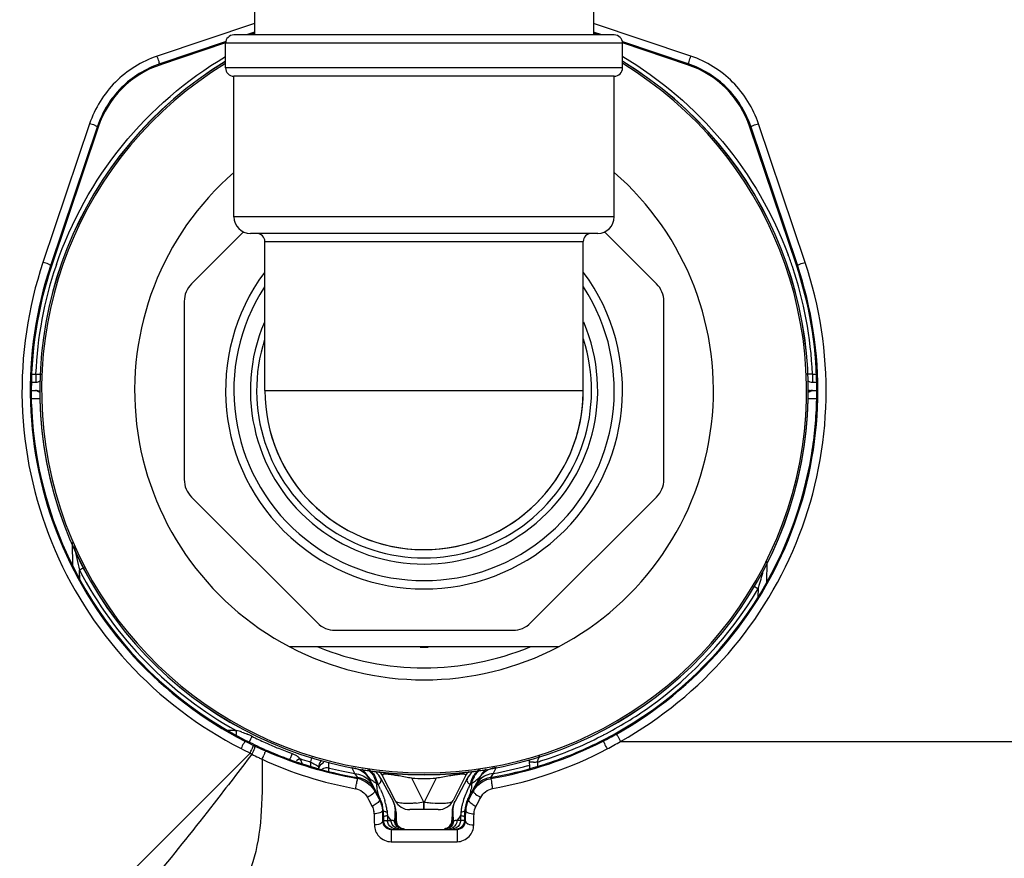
# Model space of a CAD drawing. Header units: millimetres. Extents: x 0 to 4000, y 0 to 3000.
# Tile 96 of 119: x 2683 to 2802, y 1564 to 1666. Entities that reach past the tile are written whole.
import ezdxf

# ---------------------------------------------------------------- set-up
doc = ezdxf.new("R2010")
doc.units = ezdxf.units.MM
doc.header["$LTSCALE"] = 219.99956
doc.layers.get('0').update_dxf_attribs({"linetype": 'CONTINUOUS'})
doc.layers.add('ASSI', color=7, linetype='CONTINUOUS')

msp = doc.modelspace()

# ---------------------------------------------------------------- linework, layer by layer
at = {"color": 7, "linetype": 'CONTINUOUS'}
for p, q in [((2710.99, 1686.78), (2710.99, 1663.78)), ((2751.99, 1686.78), (2751.99, 1663.78)), ((2754.49, 1663.78), (2708.49, 1663.78)), ((2710.99, 1664), (2710.34, 1663.78)), ((2752.64, 1663.78), (2751.99, 1664)), ((2707.48, 1662.82), (2699.64, 1660.18)), ((2763.35, 1660.18), (2755.5, 1662.82)), ((2754.49, 1658.78), (2708.49, 1658.78)), ((2692.09, 1652.63), (2686.47, 1635.93)), ((2776.51, 1635.93), (2770.89, 1652.63)), ((2709.67, 1639.97), (2703.37, 1633.67)), ((2752.49, 1639.78), (2710.49, 1639.78)), ((2759.61, 1633.67), (2753.31, 1639.97)), ((2702.49, 1631.55), (2702.49, 1610.01)), ((2760.49, 1610.01), (2760.49, 1631.55)), ((2684.07, 1621.78), (2684.53, 1621.78)), ((2778.45, 1621.78), (2778.99, 1621.78)), ((2684.04, 1620.78), (2684.5, 1620.78)), ((2778.09, 1620.59), (2778.21, 1620.68)), ((2778.45, 1620.78), (2778.2, 1620.74)), ((2778.3, 1620.75), (2778.21, 1620.72)), ((2778.21, 1620.68), (2778.3, 1620.73)), ((2778.4, 1620.78), (2778.3, 1620.75)), ((2778.3, 1620.73), (2778.35, 1620.75)), ((2778.35, 1620.78), (2778.44, 1620.78)), ((2778.48, 1620.78), (2778.4, 1620.78)), ((2778.47, 1620.78), (2778.45, 1620.78)), ((2778.48, 1620.78), (2778.99, 1620.78)), ((2778.97, 1619.8), (2778.99, 1620.53)), ((2684.02, 1619.12), (2684.01, 1619.8)), ((2703.37, 1607.89), (2718.6, 1592.66)), ((2744.38, 1592.66), (2759.61, 1607.89)), ((2720.72, 1591.78), (2742.26, 1591.78)), ((2747.74, 1589.78), (2715.24, 1589.78)), ((2716.48, 1576.26), (2716.07, 1575.99)), ((2718.74, 1575.29), (2718.74, 1575.02)), ((2744.22, 1576.14), (2744.24, 1575.02)), ((2726.19, 1571.34), (2724.68, 1574.13)), ((2727.99, 1571.18), (2726.47, 1574.17)), ((2736.51, 1574.17), (2735, 1571.18)), ((2736.79, 1571.34), (2738.3, 1574.13)), ((2726.26, 1573.85), (2727.74, 1571.11)), ((2736.72, 1573.85), (2735.24, 1571.11)), ((2726.55, 1569.96), (2726.57, 1568.76)), ((2728.1, 1569.73), (2728.12, 1568.76)), ((2733.21, 1570.08), (2729.77, 1570.08)), ((2734.88, 1569.73), (2734.86, 1568.76)), ((2736.41, 1568.76), (2736.43, 1569.96))]:
    msp.add_line(p, q, dxfattribs=at)
at = {"color": 9, "linetype": 'CONTINUOUS'}
for p, q in [((2710.99, 1665.17), (2699.22, 1661.21)), ((2763.76, 1661.21), (2751.99, 1665.17)), ((2710.99, 1664.13), (2710.01, 1663.8)), ((2752.97, 1663.8), (2751.99, 1664.13)), ((2707.44, 1662.93), (2699.54, 1660.28)), ((2755.49, 1662.78), (2707.49, 1662.78)), ((2763.44, 1660.28), (2755.54, 1662.93)), ((2755.49, 1659.78), (2707.49, 1659.78)), ((2691.05, 1653.03), (2685.41, 1636.27)), ((2691.99, 1652.73), (2686.35, 1635.97)), ((2776.63, 1635.97), (2770.99, 1652.73)), ((2777.57, 1636.27), (2771.93, 1653.03)), ((2754.49, 1641.78), (2708.49, 1641.78)), ((2712.24, 1638.78), (2750.74, 1638.78)), ((2684.11, 1622.76), (2684.53, 1622.76)), ((2684.53, 1622.76), (2684.53, 1621.78)), ((2778.45, 1622.76), (2778.9, 1622.76)), ((2778.45, 1622.76), (2778.45, 1621.78)), ((2684, 1619.8), (2684.01, 1619.8)), ((2684.01, 1619.8), (2684.7, 1619.8)), ((2684.7, 1619.8), (2685.11, 1619.8)), ((2777.88, 1619.8), (2778.97, 1619.8)), ((2689.02, 1599.54), (2688.98, 1602.41)), ((2689.84, 1598.18), (2689.83, 1599.04)), ((2689.85, 1597.97), (2689.83, 1599.04)), ((2772.93, 1600.11), (2772.89, 1597.53)), ((2772.93, 1600.11), (2772.89, 1597.53)), ((2689.85, 1597.97), (2689.84, 1598.18)), ((2771.82, 1596.68), (2771.88, 1596.77)), ((2771.83, 1596.67), (2771.88, 1596.77)), ((2771.88, 1596.77), (2771.87, 1595.87)), ((2707.82, 1579.69), (2708.1, 1579.69)), ((2708.1, 1579.69), (2708.1, 1579.6)), ((2709.82, 1578.37), (2709.87, 1578.48)), ((2710.88, 1577.85), (2711.04, 1577.77)), ((2753.16, 1578.37), (2753.11, 1578.48)), ((2755.25, 1578.34), (2832.18, 1578.34)), ((2710.45, 1576.93), (2674.27, 1540.75)), ((2710.45, 1576.93), (2710.67, 1576.79)), ((2712.11, 1577.28), (2712.31, 1577.19)), ((2717.75, 1575.85), (2717.75, 1575.34)), ((2719.96, 1575.14), (2719.97, 1575.81)), ((2744.02, 1575.4), (2744.23, 1575.46)), ((2744.02, 1575.4), (2744.23, 1575.46)), ((2745.23, 1575.85), (2745.31, 1575.89)), ((2745.23, 1575.85), (2745.32, 1575.88)), ((2745.24, 1575.33), (2745.23, 1575.85)), ((2719.96, 1575.14), (2720.06, 1575.11)), ((2719.96, 1575.14), (2720.06, 1575.11)), ((2719.96, 1574.71), (2719.96, 1575.14)), ((2719.96, 1574.7), (2719.96, 1575.14)), ((2722.88, 1574.94), (2722.76, 1575.19)), ((2723.13, 1574.45), (2722.88, 1574.94)), ((2723.47, 1573.96), (2723.13, 1574.45)), ((2739.85, 1574.45), (2739.52, 1573.96)), ((2740.22, 1575.19), (2739.85, 1574.45)), ((2723.39, 1573.85), (2723.47, 1573.96)), ((2723.47, 1573.96), (2723.45, 1573.99)), ((2731.47, 1571), (2730.01, 1573.88)), ((2732.97, 1573.88), (2731.52, 1571)), ((2739.09, 1573.72), (2739.59, 1573.85)), ((2739.51, 1573.96), (2739.55, 1573.91)), ((2739.53, 1573.99), (2739.52, 1573.96)), ((2739.55, 1573.91), (2739.59, 1573.85)), ((2725.52, 1572.33), (2725.6, 1572.44)), ((2736.89, 1571.29), (2737.27, 1571.98)), ((2737.27, 1571.98), (2737.46, 1572.33)), ((2737.39, 1572.44), (2737.46, 1572.33)), ((2726.19, 1571.34), (2726.09, 1571.29)), ((2726.09, 1571.29), (2726.13, 1571.21)), ((2731.52, 1571), (2731.47, 1571)), ((2731.47, 1570.19), (2731.47, 1571)), ((2731.52, 1570.08), (2731.52, 1571)), ((2736.79, 1571.34), (2736.89, 1571.29)), ((2736.85, 1571.21), (2736.89, 1571.29)), ((2726.55, 1569.96), (2726.45, 1569.96)), ((2727.06, 1569.51), (2727.08, 1569.37)), ((2727.08, 1569.37), (2727.08, 1568.78)), ((2727.19, 1569.21), (2727.08, 1569.37)), ((2731.47, 1570.08), (2731.47, 1570.19)), ((2735.91, 1569.36), (2735.68, 1569.06)), ((2735.91, 1569.36), (2735.9, 1568.78)), ((2735.92, 1569.51), (2735.91, 1569.36)), ((2736.43, 1569.96), (2736.53, 1569.96)), ((2726.48, 1568.67), (2726.57, 1568.76)), ((2726.91, 1568.78), (2727.08, 1568.78)), ((2727.08, 1568.78), (2727.51, 1568.78)), ((2727.51, 1568.78), (2727.19, 1569.21)), ((2735.68, 1569.06), (2735.47, 1568.78)), ((2735.9, 1568.78), (2735.47, 1568.78)), ((2736.05, 1568.78), (2735.9, 1568.78)), ((2736.5, 1568.67), (2736.41, 1568.76)), ((2727.5, 1567.7), (2735.48, 1567.7)), ((2727.5, 1567.7), (2727.5, 1566.2)), ((2735.48, 1567.7), (2735.48, 1566.2)), ((2727.5, 1566.2), (2735.48, 1566.2))]:
    msp.add_line(p, q, dxfattribs=at)
at = {"color": 7, "linetype": 'CONTINUOUS'}
msp.add_lwpolyline([(2778.2, 1620.74), (2777.97, 1620.64), (2777.95, 1620.63)], dxfattribs=at)
for centre, radius, start, end in [((2708.49, 1662.78), 1, 90, 180), ((2754.49, 1662.78), 1, 0, 90), ((2731.49, 1620.78), 46.47, 121.1523, 58.8477), ((2731.49, 1620.78), 46.46, 121.1294, 58.8706), ((2708.49, 1659.78), 1, 180, 270), ((2754.49, 1659.78), 1, 270, 360), ((2731.49, 1620.78), 35, 131.0972, 242.3396), ((2731.49, 1620.78), 35, 297.6604, 48.9028), ((2710.49, 1641.78), 2, 180, 270), ((2752.49, 1641.78), 2, 270, 360), ((2711.24, 1638.78), 1, 0, 90), ((2751.74, 1638.78), 1, 90, 180), ((2731.49, 1620.78), 24, 143.5173, 36.4812), ((2705.49, 1631.55), 3, 135, 180), ((2757.49, 1631.55), 3, 0, 45), ((2731.49, 1620.78), 23, 146.979, 33.0211), ((2684.53, 1622.78), 1, 270, 306.9853), ((2778.45, 1622.78), 1, 233.0146, 270), ((2684.5, 1619.78), 1, 57.209, 89.999), ((2731.49, 1620.78), 19.25, 180.002, 359.2506), ((2778.47, 1619.77), 1.01, 99.9047, 105.2115), ((2749.09, 1621.05), 29.9, 358.9937, 0.8638), ((2732.1, 1620.66), 46.88, 350.7644, 358.8612), ((2705.49, 1610.01), 3, 180, 225), ((2757.49, 1610.01), 3, 315, 360), ((2720.72, 1594.78), 3, 225, 270), ((2742.26, 1594.78), 3, 270, 315), ((2731.49, 1620.78), 31.05, 269.1157, 270.8843), ((2731.63, 1621.04), 47.79, 242.9242, 245.9668), ((2732.21, 1622.39), 49.38, 244.6219, 245.9861), ((2731.37, 1620.47), 47.17, 245.9737, 246.6139), ((2731.44, 1620.69), 47.4, 246.6355, 254.4537), ((2719.74, 1575.27), 1, 137.3737, 179), ((2731.49, 1620.78), 47.5, 254.429, 260.2749), ((2722.04, 1572.7), 3, 28.4821, 49.6756), ((2723.62, 1572.42), 3, 28.4822, 45.9069), ((2724.68, 1573.27), 2, 26.8832, 45.2045), ((2738.3, 1573.27), 2, 134.7949, 153.1168), ((2739.36, 1572.42), 3, 134.0931, 151.5178), ((2740.94, 1572.7), 3, 130.3243, 151.518), ((2731.49, 1620.78), 47.5, 279.7252, 285.8232), ((2722.96, 1571.01), 3, 28.4859, 80.257), ((2740.02, 1571.01), 3, 99.7426, 151.5141), ((2723.55, 1569.91), 3, 1, 28.4822), ((2725.1, 1569.68), 3, 1, 28.4822), ((2729.77, 1572.08), 2, 206.8832, 270), ((2733.21, 1572.08), 2, 270, 333.1168), ((2737.88, 1569.68), 3, 151.5178, 179), ((2739.43, 1569.91), 3, 151.5178, 179), ((2739.44, 1569.89), 2.9, 153.108, 166.2386), ((2727.57, 1568.78), 1, 180.9999, 270.0001), ((2729.12, 1568.78), 1, 181, 270), ((2733.86, 1568.78), 1, 276.1796, 359), ((2735.41, 1568.78), 1, 270, 359.0001)]:
    msp.add_arc(centre, radius, start, end, dxfattribs=at)
at = {"color": 9, "linetype": 'CONTINUOUS'}
for centre, radius, start, end in [((2731.49, 1620.78), 46.25, 121.2865, 58.7135), ((2731.49, 1620.76), 47, 18.624, 20.4273), ((2731.46, 1620.77), 46.97, 161.0785, 161.361), ((2731.72, 1620.72), 47.24, 161.4013, 177.5205), ((2731.26, 1620.72), 47.24, 2.4795, 18.584), ((2731.49, 1620.78), 21, 156.8533, 23.1467), ((2731.49, 1620.78), 20.25, 162.1784, 17.8217), ((2773.4, 1619.08), 85.94, 191.534, 193.4866), ((2711.69, 1557.27), 47.14, 116.8102, 117.6298), ((2701.88, 1618.04), 73.17, 343.2731, 344.8633), ((2744.4, 1550.61), 53.72, 59.2228, 59.843), ((2703.12, 1617.68), 71.87, 343.0847, 343.2646), ((2731.49, 1620.78), 35, 242.3418, 297.6582), ((2731.49, 1620.78), 33.55, 247.5225, 292.4775), ((2706.77, 1571.29), 8.6, 71.8581, 76.5178), ((2706.2, 1569.88), 10.12, 66.7502, 67.4034), ((2706.7, 1571.02), 8.88, 63.3341, 66.8065), ((2731.5, 1620.79), 46.73, 243.5483, 245.7011), ((2731.44, 1620.91), 47.12, 287.8196, 297.1028), ((2731.57, 1620.66), 46.84, 297.1106, 297.4921), ((2731.79, 1620.22), 46.99, 297.0528, 299.2709), ((2731.99, 1621.75), 48.71, 242.929, 244.3248), ((2731.46, 1620.71), 46.64, 245.7018, 245.9728), ((2731.48, 1620.75), 46.69, 245.9731, 247.8598), ((2731.37, 1621.13), 47.99, 279.8561, 297.0018), ((2731.36, 1619.26), 47.39, 298.0127, 300.2799), ((2731.99, 1621.73), 49.71, 242.9288, 244.3246), ((2605.03, 1627.63), 116.98, 334.3133, 334.559), ((2731.82, 1617.46), 45.84, 242.5264, 243.6793), ((2691.98, 1585.06), 21.82, 335.975, 337.3778), ((2731.55, 1620.99), 47.83, 246.279, 260.1801), ((2731.52, 1620.84), 46.79, 247.8602, 250.0139), ((3007.07, 1486.97), 302.66, 162.7936, 162.9231), ((2792.83, 1565.04), 48.81, 166.3274, 166.8178), ((2731.36, 1616.52), 44.79, 243.6775, 244.256), ((2731.65, 1619.28), 47.42, 245.3862, 259.7562), ((2714.91, 1575.22), 1.89, 30.8496, 33.4709), ((2731.51, 1620.87), 47.08, 251.3774, 252.8371), ((2714.86, 1575.19), 1.94, 13.8441, 30.7864), ((2731.53, 1620.91), 47.12, 252.8372, 253.0053), ((2731.55, 1620.51), 46.8, 280.2186, 285.4573), ((2744.34, 1625.7), 49.86, 270.4446, 271.019), ((2731.54, 1620.64), 46.83, 287.109, 287.8122), ((2731.43, 1620.49), 46.78, 255.9287, 257.7509), ((2731.43, 1620.49), 46.79, 257.751, 259.7825), ((2722.53, 1572.53), 2.65, 40.0829, 47.1718), ((2722.55, 1572.54), 2.63, 28.5293, 40.1014), ((2722.78, 1572.58), 3.05, 12.5246, 28.9361), ((2723.04, 1572.62), 2.93, 30.0867, 32.9881), ((2722.92, 1572.56), 3.06, 13.9999, 30.0115), ((2737.93, 1556.16), 18.31, 97.6855, 99.0121), ((2736.89, 1563.81), 10.59, 96.5844, 97.6445), ((2740.06, 1572.56), 3.06, 149.9899, 166.0018), ((2740.2, 1572.58), 3.05, 151.061, 167.4763), ((2739.94, 1572.62), 2.93, 147.0094, 149.9147), ((2740.43, 1572.54), 2.63, 139.9149, 151.4708), ((2740.45, 1572.53), 2.65, 132.8282, 139.9334), ((2701.49, 1576.62), 22.1, 349.5595, 351.0887), ((2722.88, 1570.88), 3.02, 70.2824, 80.1625), ((2730.05, 1573.12), 4.3, 178.3706, 180.6407), ((2729.8, 1573.12), 4.05, 180.5962, 187.7814), ((2722.95, 1572.57), 3.03, 10.6908, 14.0047), ((2712.83, 1566.35), 14.75, 24.6643, 27.3617), ((2731.49, 1621.87), 48.01, 268.2308, 271.7692), ((2750.59, 1566.13), 15.23, 152.6648, 154.4813), ((2740.03, 1572.57), 3.03, 165.9971, 169.3055), ((2761.6, 1576.64), 22.2, 188.9067, 190.4286), ((2729.47, 1573.07), 3.71, 187.7801, 197.8957), ((2729.28, 1573.01), 3.51, 197.9588, 208.4449), ((2748.83, 1566.97), 13.29, 154.48, 156.4328), ((2733.7, 1573.01), 3.51, 331.5553, 342.0495), ((2733.51, 1573.07), 3.71, 342.1128, 352.2354), ((2719.27, 1568.89), 7.82, 11.6704, 16.9373), ((2720.22, 1569.09), 6.85, 7.918, 11.6243), ((2728.94, 1586.15), 15.35, 275.9385, 279.452), ((2734.13, 1586.77), 15.98, 260.5985, 263.0886), ((2733.9, 1584.94), 14.13, 263.1045, 264.4065), ((2743.13, 1569.02), 7.23, 166.302, 169.8348), ((2739.44, 1569.9), 2.91, 166.2804, 178.7152), ((2723.39, 1569.53), 2.06, 1.3445, 8.6074), ((2724.13, 1569.61), 3.88, 353.0547, 4.6331), ((2738.8, 1569.61), 3.83, 175.3204, 178.2645), ((2738.82, 1569.61), 3.85, 178.2656, 181.5355), ((2738.94, 1569.62), 3.98, 181.6117, 193.0273), ((2725.1, 1549.23), 19.7, 81.7868, 82.9635), ((2723.89, 1569.65), 4.12, 347.0403, 348.0475), ((2723.98, 1569.63), 4.03, 348.034, 353.0543), ((2737.81, 1549.73), 19.2, 96.9952, 98.2044)]:
    msp.add_arc(centre, radius, start, end, dxfattribs=at)
at = {"color": 7, "linetype": 'CONTINUOUS'}
for centre, major_axis, ratio, start_param, end_param in [((2703.47, 1648.8), (-6.07, 10.36), 0.999507, -0.205887, 0.715498), ((2759.52, 1648.8), (6.07, 10.36), 0.999507, -0.715498, 0.205887), ((2731.49, 1620.78), (47.5, 0), 1, 2.817058, 3.162219), ((2731.49, 1620.78), (47.5, 0), 1, 0.015187, 0.324534), ((2731.49, 1620.78), (0, 47.5), 1, -4.677482, -3.614041), ((2731.49, 1620.78), (47.5, 0), 1, -1.098348, -0.161595)]:
    msp.add_ellipse(centre, major_axis=major_axis, ratio=ratio, start_param=start_param, end_param=end_param, dxfattribs=at)
at = {"color": 9, "linetype": 'CONTINUOUS'}
for points, knots in [([(2687.03, 1636), (2688.81, 1641.19), (2694.24, 1651.03), (2702.75, 1658.36), (2707.47, 1661.16)], [0, 0, 0, 0, 0.499988, 1, 1, 1, 1]), ([(2699.22, 1661.21), (2697.34, 1660.58), (2693.84, 1658.41), (2691.68, 1654.91), (2691.05, 1653.03)], [0, 0, 0, 0, 0.500017, 1, 1, 1, 1]), ([(2699.54, 1660.28), (2699.48, 1660.35), (2699.43, 1660.69), (2699.29, 1660.99), (2699.22, 1661.21)], [0, 0, 0, 0, 0.297968, 1, 1, 1, 1]), ([(2755.52, 1661.16), (2760.06, 1658.46), (2768.28, 1651.46), (2773.69, 1642.12), (2775.53, 1637.17)], [0, 0, 0, 0, 0.500013, 1, 1, 1, 1]), ([(2763.44, 1660.28), (2763.5, 1660.35), (2763.55, 1660.69), (2763.69, 1660.99), (2763.76, 1661.21)], [0, 0, 0, 0, 0.29797, 1, 1, 1, 1]), ([(2771.93, 1653.03), (2771.3, 1654.91), (2769.14, 1658.41), (2765.64, 1660.58), (2763.76, 1661.21)], [0, 0, 0, 0, 0.499987, 1, 1, 1, 1]), ([(2699.54, 1660.28), (2697.81, 1659.69), (2694.57, 1657.7), (2692.58, 1654.46), (2691.99, 1652.73)], [0, 0, 0, 0, 0.500022, 1, 1, 1, 1]), ([(2770.99, 1652.73), (2770.4, 1654.46), (2768.41, 1657.7), (2765.17, 1659.69), (2763.44, 1660.28)], [0, 0, 0, 0, 0.499982, 1, 1, 1, 1]), ([(2691.99, 1652.73), (2691.9, 1652.69), (2691.57, 1652.93), (2691.27, 1652.96), (2691.05, 1653.03)], [0, 0, 0, 0, 0.29873, 1, 1, 1, 1]), ([(2770.99, 1652.73), (2771.08, 1652.69), (2771.41, 1652.93), (2771.71, 1652.96), (2771.93, 1653.03)], [0, 0, 0, 0, 0.298728, 1, 1, 1, 1]), ([(2685.41, 1636.27), (2683.58, 1630.83), (2681.85, 1619.2), (2685.51, 1602.02), (2694.9, 1587.18), (2704.26, 1580.08), (2709.36, 1577.47)], [0, 0, 0, 0, 0.250107, 0.500128, 0.750099, 1, 1, 1, 1]), ([(2686.35, 1635.97), (2684.56, 1630.64), (2682.87, 1619.25), (2686.46, 1602.42), (2695.65, 1587.89), (2704.82, 1580.93), (2709.82, 1578.37)], [0, 0, 0, 0, 0.250107, 0.500128, 0.750098, 1, 1, 1, 1]), ([(2686.35, 1635.97), (2686.26, 1635.92), (2685.93, 1636.17), (2685.63, 1636.19), (2685.41, 1636.27)], [0, 0, 0, 0, 0.298729, 1, 1, 1, 1]), ([(2754.77, 1579.23), (2759.54, 1581.91), (2768.22, 1588.98), (2776.82, 1603.32), (2780.07, 1619.72), (2778.37, 1630.79), (2776.63, 1635.97)], [0, 0, 0, 0, 0.25013, 0.500166, 0.750122, 1, 1, 1, 1]), ([(2755.25, 1578.34), (2760.13, 1581.08), (2769, 1588.29), (2777.78, 1602.94), (2781.09, 1619.69), (2779.35, 1630.98), (2777.57, 1636.27)], [0, 0, 0, 0, 0.250129, 0.500165, 0.750121, 1, 1, 1, 1]), ([(2776.63, 1635.97), (2776.72, 1635.92), (2777.05, 1636.17), (2777.35, 1636.19), (2777.57, 1636.27)], [0, 0, 0, 0, 0.29873, 1, 1, 1, 1]), ([(2684.53, 1622.76), (2684.71, 1622.76), (2684.93, 1622.75), (2685.15, 1622.74), (2685.2, 1622.74)], [0, 0, 0, 0, 0.780602, 1, 1, 1, 1]), ([(2778.45, 1622.76), (2778.27, 1622.76), (2778.05, 1622.75), (2777.83, 1622.74), (2777.78, 1622.74)], [0, 0, 0, 0, 0.780602, 1, 1, 1, 1]), ([(2689.83, 1599.04), (2691.94, 1594.99), (2697.39, 1587.48), (2704.78, 1581.86), (2708.77, 1579.65)], [0, 0, 0, 0, 0.499986, 1, 1, 1, 1]), ([(2753.19, 1579.11), (2755.11, 1580.1), (2762.46, 1584.59), (2768.52, 1591.15), (2771.83, 1596.67)], [0, 0, 0, 0, 0.251211, 1, 1, 1, 1]), ([(2710.68, 1578.95), (2710.64, 1578.87), (2710.52, 1578.64), (2710.41, 1578.41), (2710.33, 1578.27)], [0, 0, 0, 0, 0.363444, 1, 1, 1, 1]), ([(2754.77, 1579.23), (2754.77, 1579.13), (2755.02, 1578.86), (2755.14, 1578.55), (2755.25, 1578.34)], [0, 0, 0, 0, 0.299809, 1, 1, 1, 1]), ([(2709.82, 1578.37), (2709.81, 1578.27), (2709.58, 1577.99), (2709.47, 1577.68), (2709.36, 1577.47)], [0, 0, 0, 0, 0.299834, 1, 1, 1, 1]), ([(2710.88, 1577.85), (2710.88, 1577.83), (2710.78, 1577.68), (2710.73, 1577.52), (2710.67, 1577.38)], [0, 0, 0, 0, 0.075447, 1, 1, 1, 1]), ([(2711.04, 1577.77), (2711.07, 1577.75), (2711.01, 1577.62), (2710.94, 1577.32), (2710.78, 1577.01), (2710.67, 1576.79)], [0, 0, 0, 0, 0.087659, 0.307016, 1, 1, 1, 1]), ([(2753.16, 1578.37), (2753.15, 1578.35), (2753.24, 1578.25), (2753.33, 1577.94), (2753.51, 1577.65), (2753.62, 1577.43)], [0, 0, 0, 0, 0.082561, 0.302173, 1, 1, 1, 1]), ([(2710.67, 1576.79), (2709.16, 1574.81), (2703.11, 1566.94), (2696.85, 1559.2), (2691.63, 1553.92)], [0, 0, 0, 0, 0.251548, 1, 1, 1, 1]), ([(2712.31, 1577.19), (2712.34, 1577.15), (2712.18, 1576.94), (2712.17, 1576.79), (2712.12, 1576.66)], [0, 0, 0, 0, 0.280461, 1, 1, 1, 1]), ([(2715.52, 1576.87), (2715.5, 1576.81), (2715.42, 1576.6), (2715.35, 1576.4), (2715.3, 1576.27)], [0, 0, 0, 0, 0.33489, 1, 1, 1, 1]), ([(2716.21, 1576.5), (2716.23, 1576.49), (2716.27, 1576.46), (2716.3, 1576.43), (2716.32, 1576.42)], [0, 0, 0, 0, 0.500853, 1, 1, 1, 1]), ([(2716.32, 1576.42), (2716.35, 1576.39), (2716.4, 1576.34), (2716.46, 1576.29), (2716.48, 1576.26)], [0, 0, 0, 0, 0.501093, 1, 1, 1, 1]), ([(2711.9, 1576.17), (2711.94, 1574.1), (2711.94, 1570.13), (2711.27, 1564.53), (2709.21, 1559.73), (2706.66, 1557.6), (2705.3, 1556.85)], [0, 0, 0, 0, 0.289689, 0.553045, 0.782964, 1, 1, 1, 1]), ([(2715.3, 1576.27), (2715.29, 1576.24), (2715.26, 1576.22), (2715.26, 1576.14), (2715.25, 1576.14)], [0, 0, 0, 0, 0.731301, 1, 1, 1, 1]), ([(2718.32, 1575.53), (2718.37, 1575.5), (2718.51, 1575.42), (2718.65, 1575.35), (2718.74, 1575.3)], [0, 0, 0, 0, 0.358716, 1, 1, 1, 1]), ([(2718.74, 1575.3), (2718.74, 1575.29), (2718.74, 1575.29), (2718.74, 1575.29), (2718.74, 1575.29)], [0, 0, 0, 0, 0.717073, 1, 1, 1, 1]), ([(2719.22, 1575.7), (2719.25, 1575.72), (2719.3, 1575.75), (2719.36, 1575.77), (2719.39, 1575.78)], [0, 0, 0, 0, 0.498917, 1, 1, 1, 1]), ([(2744.36, 1575.84), (2744.35, 1575.84), (2744.32, 1575.84), (2744.3, 1575.84), (2744.28, 1575.85)], [0, 0, 0, 0, 0.549804, 1, 1, 1, 1]), ([(2745.23, 1575.85), (2745.24, 1575.9), (2745.26, 1576.01), (2745.29, 1576.12), (2745.3, 1576.18)], [0, 0, 0, 0, 0.503549, 1, 1, 1, 1]), ([(2719.1, 1574.95), (2719.14, 1574.98), (2719.23, 1575.04), (2719.32, 1575.08), (2719.37, 1575.1)], [0, 0, 0, 0, 0.498165, 1, 1, 1, 1]), ([(2724.68, 1574.13), (2724.7, 1574.09), (2724.86, 1573.89), (2725.07, 1573.73), (2725.24, 1573.6)], [0, 0, 0, 0, 0.180016, 1, 1, 1, 1]), ([(2725.31, 1574.29), (2725.33, 1574.25), (2725.38, 1574.18), (2725.43, 1574.1), (2725.45, 1574.06)], [0, 0, 0, 0, 0.499366, 1, 1, 1, 1]), ([(2726.48, 1574.3), (2726.46, 1574.29), (2726.44, 1574.24), (2726.46, 1574.19), (2726.47, 1574.17)], [0, 0, 0, 0, 0.469745, 1, 1, 1, 1]), ([(2727.5, 1574.31), (2727.27, 1574.34), (2726.95, 1574.37), (2726.56, 1574.37), (2726.48, 1574.3)], [0, 0, 0, 0, 0.685478, 1, 1, 1, 1]), ([(2730.01, 1573.88), (2729.5, 1573.97), (2728.82, 1574.1), (2728.15, 1574.21), (2727.99, 1574.23)], [0, 0, 0, 0, 0.760369, 1, 1, 1, 1]), ([(2735.06, 1574.25), (2734.89, 1574.22), (2734.2, 1574.1), (2733.5, 1573.97), (2732.97, 1573.88)], [0, 0, 0, 0, 0.238272, 1, 1, 1, 1]), ([(2736.51, 1574.17), (2736.53, 1574.2), (2736.54, 1574.35), (2736.11, 1574.38), (2735.88, 1574.35), (2735.67, 1574.33)], [0, 0, 0, 0, 0.110159, 0.372087, 1, 1, 1, 1]), ([(2737.67, 1574.29), (2737.65, 1574.25), (2737.6, 1574.18), (2737.55, 1574.1), (2737.53, 1574.06)], [0, 0, 0, 0, 0.499366, 1, 1, 1, 1]), ([(2723.39, 1573.85), (2723.45, 1573.82), (2723.32, 1573.53), (2723.34, 1573.36), (2723.32, 1573.2)], [0, 0, 0, 0, 0.283786, 1, 1, 1, 1]), ([(2725.24, 1573.6), (2725.28, 1573.57), (2725.37, 1573.51), (2725.46, 1573.45), (2725.5, 1573.42)], [0, 0, 0, 0, 0.488746, 1, 1, 1, 1]), ([(2725.5, 1573.42), (2725.54, 1573.39), (2725.63, 1573.33), (2725.71, 1573.27), (2725.76, 1573.25)], [0, 0, 0, 0, 0.493012, 1, 1, 1, 1]), ([(2725.76, 1573.25), (2725.78, 1573.23), (2725.81, 1573.21), (2725.85, 1573.18), (2725.87, 1573.17)], [0, 0, 0, 0, 0.496983, 1, 1, 1, 1]), ([(2725.87, 1573.17), (2725.88, 1573.16), (2725.9, 1573.15), (2725.92, 1573.13), (2725.93, 1573.13)], [0, 0, 0, 0, 0.495654, 1, 1, 1, 1]), ([(2725.93, 1573.13), (2725.97, 1573.15), (2726.04, 1573.2), (2726.11, 1573.25), (2726.14, 1573.28)], [0, 0, 0, 0, 0.526966, 1, 1, 1, 1]), ([(2726.31, 1573.72), (2726.3, 1573.74), (2726.29, 1573.78), (2726.27, 1573.83), (2726.26, 1573.85)], [0, 0, 0, 0, 0.48271, 1, 1, 1, 1]), ([(2737.05, 1573.13), (2737.07, 1573.14), (2737.11, 1573.17), (2737.15, 1573.19), (2737.17, 1573.21)], [0, 0, 0, 0, 0.503315, 1, 1, 1, 1]), ([(2737.17, 1573.21), (2737.18, 1573.21), (2737.19, 1573.23), (2737.21, 1573.24), (2737.22, 1573.25)], [0, 0, 0, 0, 0.503665, 1, 1, 1, 1]), ([(2739.59, 1573.85), (2739.54, 1573.82), (2739.66, 1573.54), (2739.64, 1573.36), (2739.66, 1573.2)], [0, 0, 0, 0, 0.283773, 1, 1, 1, 1]), ([(2725.39, 1572.08), (2725.35, 1572.04), (2725.12, 1571.84), (2724.86, 1571.68), (2724.64, 1571.57)], [0, 0, 0, 0, 0.207884, 1, 1, 1, 1]), ([(2725.52, 1572.33), (2725.53, 1572.3), (2725.5, 1572.2), (2725.44, 1572.13), (2725.39, 1572.08)], [0, 0, 0, 0, 0.364005, 1, 1, 1, 1]), ([(2737.46, 1572.33), (2737.45, 1572.3), (2737.48, 1572.2), (2737.54, 1572.13), (2737.59, 1572.08)], [0, 0, 0, 0, 0.364009, 1, 1, 1, 1]), ([(2737.59, 1572.08), (2737.63, 1572.04), (2737.86, 1571.84), (2738.13, 1571.68), (2738.34, 1571.57)], [0, 0, 0, 0, 0.207882, 1, 1, 1, 1]), ([(2726.09, 1571.29), (2726.11, 1571.26), (2726.07, 1571.01), (2725.85, 1570.88), (2725.69, 1570.77)], [0, 0, 0, 0, 0.139095, 1, 1, 1, 1]), ([(2727.74, 1571.11), (2727.76, 1571.08), (2727.79, 1571.02), (2727.81, 1570.95), (2727.83, 1570.92)], [0, 0, 0, 0, 0.446877, 1, 1, 1, 1]), ([(2727.83, 1570.92), (2727.84, 1570.88), (2727.91, 1570.66), (2727.94, 1570.43), (2727.97, 1570.24)], [0, 0, 0, 0, 0.185222, 1, 1, 1, 1]), ([(2729, 1570.83), (2728.77, 1570.85), (2728.42, 1570.89), (2728.04, 1571.06), (2727.99, 1571.18)], [0, 0, 0, 0, 0.638923, 1, 1, 1, 1]), ([(2730.53, 1570.88), (2730.39, 1570.86), (2729.88, 1570.82), (2729.37, 1570.81), (2729, 1570.83)], [0, 0, 0, 0, 0.278566, 1, 1, 1, 1]), ([(2734.1, 1570.84), (2733.99, 1570.83), (2733.46, 1570.8), (2732.93, 1570.83), (2732.52, 1570.87)], [0, 0, 0, 0, 0.214179, 1, 1, 1, 1]), ([(2735, 1571.18), (2734.94, 1571.07), (2734.62, 1570.9), (2734.31, 1570.86), (2734.1, 1570.84)], [0, 0, 0, 0, 0.367209, 1, 1, 1, 1]), ([(2735.06, 1570.54), (2735.07, 1570.6), (2735.11, 1570.78), (2735.16, 1570.96), (2735.22, 1571.07)], [0, 0, 0, 0, 0.329101, 1, 1, 1, 1]), ([(2735.22, 1571.07), (2735.22, 1571.07), (2735.23, 1571.09), (2735.24, 1571.1), (2735.24, 1571.11)], [0, 0, 0, 0, 0.515053, 1, 1, 1, 1]), ([(2736.89, 1571.29), (2736.88, 1571.26), (2736.91, 1571.01), (2737.13, 1570.88), (2737.29, 1570.77)], [0, 0, 0, 0, 0.139095, 1, 1, 1, 1]), ([(2726.45, 1569.96), (2726.44, 1569.83), (2726.02, 1569.61), (2725.69, 1569.58), (2725.45, 1569.57)], [0, 0, 0, 0, 0.357325, 1, 1, 1, 1]), ([(2726.55, 1569.96), (2726.55, 1569.94), (2726.64, 1569.89), (2726.71, 1569.87), (2726.77, 1569.86)], [0, 0, 0, 0, 0.313342, 1, 1, 1, 1]), ([(2726.57, 1569.23), (2726.57, 1569.25), (2726.67, 1569.29), (2726.74, 1569.31), (2726.79, 1569.32)], [0, 0, 0, 0, 0.291078, 1, 1, 1, 1]), ([(2726.77, 1569.86), (2726.81, 1569.85), (2726.89, 1569.83), (2726.98, 1569.82), (2727.03, 1569.81)], [0, 0, 0, 0, 0.453583, 1, 1, 1, 1]), ([(2726.79, 1569.32), (2726.84, 1569.33), (2726.93, 1569.34), (2727.02, 1569.36), (2727.08, 1569.37)], [0, 0, 0, 0, 0.452784, 1, 1, 1, 1]), ([(2727, 1570.03), (2727.01, 1570), (2727.02, 1569.92), (2727.02, 1569.84), (2727.03, 1569.81)], [0, 0, 0, 0, 0.498899, 1, 1, 1, 1]), ([(2727.03, 1569.81), (2727.03, 1569.76), (2727.04, 1569.66), (2727.05, 1569.56), (2727.06, 1569.51)], [0, 0, 0, 0, 0.501908, 1, 1, 1, 1]), ([(2728.06, 1569.71), (2728.05, 1569.75), (2728.02, 1569.81), (2727.98, 1569.88), (2727.96, 1569.91)], [0, 0, 0, 0, 0.48894, 1, 1, 1, 1]), ([(2727.97, 1570.24), (2727.97, 1570.19), (2727.99, 1570.09), (2727.99, 1569.98), (2728, 1569.93)], [0, 0, 0, 0, 0.475748, 1, 1, 1, 1]), ([(2728.1, 1569.5), (2728.1, 1569.53), (2728.09, 1569.61), (2728.07, 1569.68), (2728.06, 1569.71)], [0, 0, 0, 0, 0.49948, 1, 1, 1, 1]), ([(2728.09, 1569.03), (2728.1, 1569.07), (2728.11, 1569.15), (2728.11, 1569.24), (2728.11, 1569.28)], [0, 0, 0, 0, 0.502605, 1, 1, 1, 1]), ([(2728.11, 1569.28), (2728.11, 1569.31), (2728.11, 1569.39), (2728.11, 1569.46), (2728.1, 1569.5)], [0, 0, 0, 0, 0.499401, 1, 1, 1, 1]), ([(2734.87, 1569.28), (2734.87, 1569.23), (2734.87, 1569.15), (2734.88, 1569.06), (2734.89, 1569.02)], [0, 0, 0, 0, 0.497245, 1, 1, 1, 1]), ([(2734.98, 1569.93), (2734.98, 1569.95), (2734.99, 1570.01), (2734.99, 1570.06), (2735, 1570.09)], [0, 0, 0, 0, 0.511455, 1, 1, 1, 1]), ([(2735.91, 1569.36), (2735.96, 1569.36), (2736.11, 1569.33), (2736.26, 1569.31), (2736.36, 1569.27)], [0, 0, 0, 0, 0.338334, 1, 1, 1, 1]), ([(2735.95, 1569.81), (2735.95, 1569.76), (2735.94, 1569.66), (2735.93, 1569.56), (2735.92, 1569.51)], [0, 0, 0, 0, 0.501875, 1, 1, 1, 1]), ([(2735.98, 1570.03), (2735.97, 1569.99), (2735.96, 1569.92), (2735.96, 1569.84), (2735.95, 1569.81)], [0, 0, 0, 0, 0.498923, 1, 1, 1, 1]), ([(2735.95, 1569.81), (2736, 1569.81), (2736.14, 1569.84), (2736.29, 1569.86), (2736.37, 1569.91)], [0, 0, 0, 0, 0.336076, 1, 1, 1, 1]), ([(2736.02, 1570.29), (2736.01, 1570.25), (2736, 1570.16), (2735.98, 1570.07), (2735.98, 1570.03)], [0, 0, 0, 0, 0.498218, 1, 1, 1, 1]), ([(2736.36, 1569.27), (2736.37, 1569.26), (2736.4, 1569.26), (2736.42, 1569.23), (2736.42, 1569.23)], [0, 0, 0, 0, 0.64657, 1, 1, 1, 1]), ([(2736.37, 1569.91), (2736.39, 1569.92), (2736.41, 1569.93), (2736.43, 1569.95), (2736.43, 1569.96)], [0, 0, 0, 0, 0.611725, 1, 1, 1, 1]), ([(2736.53, 1569.96), (2736.54, 1569.93), (2736.57, 1569.85), (2736.63, 1569.8), (2736.67, 1569.77)], [0, 0, 0, 0, 0.429007, 1, 1, 1, 1]), ([(2736.67, 1569.77), (2736.72, 1569.74), (2736.99, 1569.62), (2737.3, 1569.58), (2737.53, 1569.57)], [0, 0, 0, 0, 0.199074, 1, 1, 1, 1]), ([(2726.48, 1568.67), (2726.48, 1568.61), (2726.25, 1568.26), (2725.8, 1568.23), (2725.48, 1568.23)], [0, 0, 0, 0, 0.157624, 1, 1, 1, 1]), ([(2725.48, 1568.23), (2725.49, 1567.73), (2725.9, 1566.67), (2726.97, 1566.2), (2727.5, 1566.2)], [0, 0, 0, 0, 0.484975, 1, 1, 1, 1]), ([(2726.48, 1568.67), (2726.49, 1568.44), (2726.69, 1567.93), (2727.22, 1567.7), (2727.5, 1567.7)], [0, 0, 0, 0, 0.450717, 1, 1, 1, 1]), ([(2726.57, 1568.76), (2726.57, 1568.79), (2726.76, 1568.74), (2726.83, 1568.77), (2726.91, 1568.78)], [0, 0, 0, 0, 0.251736, 1, 1, 1, 1]), ([(2727.91, 1568.73), (2727.93, 1568.73), (2727.96, 1568.75), (2728, 1568.76), (2728.01, 1568.77)], [0, 0, 0, 0, 0.611533, 1, 1, 1, 1]), ([(2728.02, 1568.77), (2728.04, 1568.81), (2728.06, 1568.9), (2728.08, 1568.99), (2728.09, 1569.03)], [0, 0, 0, 0, 0.506332, 1, 1, 1, 1]), ([(2728.02, 1568.77), (2728.04, 1568.77), (2728.07, 1568.77), (2728.1, 1568.77), (2728.11, 1568.77)], [0, 0, 0, 0, 0.623752, 1, 1, 1, 1]), ([(2728.11, 1568.77), (2728.11, 1568.77), (2728.12, 1568.76), (2728.12, 1568.76), (2728.12, 1568.76)], [0, 0, 0, 0, 0.724828, 1, 1, 1, 1]), ([(2734.87, 1568.77), (2734.87, 1568.77), (2734.87, 1568.76), (2734.86, 1568.76), (2734.86, 1568.76)], [0, 0, 0, 0, 0.724853, 1, 1, 1, 1]), ([(2734.96, 1568.77), (2734.94, 1568.77), (2734.91, 1568.77), (2734.88, 1568.77), (2734.87, 1568.77)], [0, 0, 0, 0, 0.623666, 1, 1, 1, 1]), ([(2734.89, 1569.02), (2734.9, 1568.98), (2734.92, 1568.89), (2734.94, 1568.81), (2734.96, 1568.77)], [0, 0, 0, 0, 0.493966, 1, 1, 1, 1]), ([(2735.07, 1568.73), (2735.05, 1568.73), (2735.02, 1568.75), (2734.98, 1568.76), (2734.97, 1568.77)], [0, 0, 0, 0, 0.611347, 1, 1, 1, 1]), ([(2735.48, 1567.7), (2735.76, 1567.7), (2736.29, 1567.93), (2736.49, 1568.44), (2736.5, 1568.67)], [0, 0, 0, 0, 0.547333, 1, 1, 1, 1]), ([(2735.48, 1566.2), (2736.01, 1566.2), (2737.08, 1566.67), (2737.49, 1567.73), (2737.5, 1568.23)], [0, 0, 0, 0, 0.51492, 1, 1, 1, 1]), ([(2736.41, 1568.76), (2736.41, 1568.79), (2736.22, 1568.74), (2736.14, 1568.78), (2736.05, 1568.78)], [0, 0, 0, 0, 0.251792, 1, 1, 1, 1]), ([(2736.5, 1568.67), (2736.5, 1568.61), (2736.73, 1568.26), (2737.18, 1568.23), (2737.5, 1568.23)], [0, 0, 0, 0, 0.157624, 1, 1, 1, 1])]:
    msp.add_open_spline(points, degree=3, knots=knots, dxfattribs=at)
for points in [[(2684.5, 1620.78), (2684.71, 1620.78), (2684.92, 1620.67), (2685.06, 1620.52)], [(2708.1, 1579.69), (2708.32, 1579.69), (2708.55, 1579.69), (2708.77, 1579.63)], [(2709.45, 1579.46), (2709.66, 1579.39), (2709.88, 1579.31), (2710.09, 1579.22)], [(2715.52, 1576.87), (2715.65, 1576.83), (2715.77, 1576.77), (2715.89, 1576.71)], [(2715.89, 1576.71), (2716, 1576.65), (2716.11, 1576.58), (2716.21, 1576.5)], [(2739.76, 1572.62), (2744.57, 1573.49), (2749.3, 1575.13), (2753.62, 1577.43)], [(2717.75, 1575.85), (2717.94, 1575.74), (2718.13, 1575.63), (2718.32, 1575.53)], [(2718.75, 1575.02), (2718.79, 1575.29), (2718.98, 1575.57), (2719.22, 1575.7)], [(2744.73, 1575.84), (2744.6, 1575.84), (2744.48, 1575.84), (2744.36, 1575.84)], [(2719.37, 1575.1), (2719.56, 1575.17), (2719.77, 1575.18), (2719.96, 1575.14)], [(2722.76, 1575.19), (2723.33, 1575.12), (2723.91, 1574.87), (2724.33, 1574.47)], [(2723.13, 1574.45), (2723.43, 1574.42), (2723.72, 1574.34), (2724, 1574.22)], [(2724, 1574.22), (2724.26, 1574.1), (2724.51, 1573.93), (2724.73, 1573.73)], [(2724.7, 1574.94), (2724.94, 1574.75), (2725.14, 1574.53), (2725.31, 1574.29)], [(2724.85, 1574.92), (2725.1, 1574.72), (2725.32, 1574.48), (2725.5, 1574.22)], [(2727.99, 1574.23), (2727.83, 1574.26), (2727.66, 1574.29), (2727.5, 1574.31)], [(2738.13, 1574.92), (2737.88, 1574.72), (2737.66, 1574.48), (2737.49, 1574.22)], [(2738.28, 1574.94), (2738.05, 1574.75), (2737.84, 1574.53), (2737.67, 1574.29)], [(2738.07, 1573.87), (2738.16, 1573.95), (2738.25, 1574.03), (2738.3, 1574.13)], [(2738.98, 1574.22), (2738.72, 1574.1), (2738.47, 1573.93), (2738.25, 1573.73)], [(2740.22, 1575.19), (2739.65, 1575.12), (2739.07, 1574.87), (2738.65, 1574.47)], [(2739.85, 1574.45), (2739.55, 1574.42), (2739.26, 1574.34), (2738.98, 1574.22)], [(2724.73, 1573.73), (2724.94, 1573.54), (2725.12, 1573.31), (2725.26, 1573.05)], [(2726.14, 1573.28), (2726.25, 1573.39), (2726.34, 1573.57), (2726.31, 1573.72)], [(2736.72, 1573.85), (2736.65, 1573.7), (2736.67, 1573.49), (2736.77, 1573.36)], [(2736.77, 1573.36), (2736.84, 1573.27), (2736.95, 1573.19), (2737.05, 1573.13)], [(2737.22, 1573.25), (2737.23, 1573.02), (2737.22, 1572.79), (2737.19, 1572.57)], [(2737.22, 1573.25), (2737.38, 1573.35), (2737.54, 1573.46), (2737.7, 1573.57)], [(2737.7, 1573.57), (2737.83, 1573.67), (2737.95, 1573.76), (2738.07, 1573.87)], [(2738.25, 1573.73), (2738.04, 1573.54), (2737.86, 1573.31), (2737.72, 1573.05)], [(2723.22, 1572.62), (2723.8, 1572.52), (2724.37, 1572.09), (2724.64, 1571.57)], [(2725.52, 1572.33), (2725.71, 1571.98), (2725.9, 1571.64), (2726.09, 1571.29)], [(2726.23, 1572.5), (2726.43, 1572.07), (2726.61, 1571.62), (2726.75, 1571.17)], [(2736.65, 1572.28), (2736.54, 1572.03), (2736.44, 1571.77), (2736.34, 1571.51)], [(2738.34, 1571.57), (2738.62, 1572.09), (2739.18, 1572.52), (2739.76, 1572.62)], [(2724.64, 1571.57), (2724.83, 1571.2), (2725.02, 1570.84), (2725.21, 1570.48)], [(2725.69, 1570.77), (2725.54, 1570.66), (2725.38, 1570.56), (2725.21, 1570.48)], [(2725.21, 1570.48), (2725.32, 1570.28), (2725.39, 1570.06), (2725.42, 1569.83)], [(2735, 1570.09), (2735.01, 1570.24), (2735.03, 1570.39), (2735.06, 1570.54)], [(2736.34, 1571.51), (2736.25, 1571.25), (2736.18, 1570.99), (2736.11, 1570.73)], [(2737.29, 1570.77), (2737.44, 1570.66), (2737.6, 1570.56), (2737.77, 1570.48)], [(2737.53, 1569.57), (2737.54, 1569.89), (2737.62, 1570.2), (2737.77, 1570.48)], [(2737.77, 1570.48), (2737.96, 1570.84), (2738.15, 1571.2), (2738.34, 1571.57)], [(2725.45, 1569.57), (2725.46, 1569.13), (2725.47, 1568.68), (2725.48, 1568.23)], [(2726.45, 1569.96), (2726.46, 1569.53), (2726.47, 1569.1), (2726.48, 1568.67)], [(2734.98, 1569.93), (2734.91, 1569.72), (2734.85, 1569.49), (2734.92, 1569.29)], [(2736.5, 1568.67), (2736.51, 1569.1), (2736.52, 1569.53), (2736.53, 1569.96)], [(2737.5, 1568.23), (2737.51, 1568.68), (2737.52, 1569.13), (2737.53, 1569.57)], [(2727.21, 1568.28), (2727.13, 1568.43), (2727.08, 1568.61), (2727.08, 1568.78)], [(2728.02, 1567.78), (2727.7, 1567.78), (2727.36, 1568), (2727.21, 1568.28)], [(2727.64, 1568.28), (2727.55, 1568.43), (2727.51, 1568.61), (2727.51, 1568.78)], [(2728.46, 1567.78), (2728.14, 1567.78), (2727.79, 1568), (2727.64, 1568.28)], [(2728.06, 1568.25), (2727.97, 1568.39), (2727.92, 1568.56), (2727.91, 1568.73)], [(2728.16, 1568.28), (2728.07, 1568.42), (2728.02, 1568.6), (2728.02, 1568.77)], [(2728.41, 1567.91), (2728.27, 1567.99), (2728.14, 1568.11), (2728.06, 1568.25)], [(2729.01, 1567.78), (2728.68, 1567.78), (2728.32, 1567.99), (2728.16, 1568.28)], [(2734.82, 1568.28), (2734.74, 1568.13), (2734.61, 1568), (2734.46, 1567.91)], [(2735.07, 1568.73), (2735.05, 1568.41), (2734.85, 1568.06), (2734.57, 1567.91)], [(2734.96, 1568.77), (2734.96, 1568.6), (2734.91, 1568.42), (2734.82, 1568.28)], [(2735.47, 1568.78), (2735.47, 1568.45), (2735.28, 1568.08), (2735, 1567.91)], [(2735.77, 1568.28), (2735.68, 1568.12), (2735.54, 1567.97), (2735.38, 1567.89)], [(2735.9, 1568.78), (2735.9, 1568.61), (2735.85, 1568.43), (2735.77, 1568.28)], [(2728.88, 1567.78), (2728.72, 1567.78), (2728.55, 1567.83), (2728.41, 1567.91)], [(2734.46, 1567.91), (2734.35, 1567.85), (2734.22, 1567.81), (2734.1, 1567.79)], [(2734.57, 1567.91), (2734.43, 1567.83), (2734.27, 1567.78), (2734.1, 1567.78)], [(2735, 1567.91), (2734.86, 1567.83), (2734.69, 1567.78), (2734.52, 1567.78)], [(2735.38, 1567.89), (2735.25, 1567.82), (2735.1, 1567.78), (2734.96, 1567.78)]]:
    msp.add_open_spline(points, degree=3, dxfattribs=at)
at = {"color": 7, "linetype": 'CONTINUOUS'}
for points, knots in [([(2778.09, 1620.65), (2778.06, 1620.63), (2777.99, 1620.57), (2777.94, 1620.51), (2777.91, 1620.47)], [0, 0, 0, 0, 0.491105, 1, 1, 1, 1]), ([(2778.1, 1620.78), (2778.08, 1620.78), (2778.03, 1620.78), (2777.98, 1620.77), (2777.95, 1620.77)], [0, 0, 0, 0, 0.480215, 1, 1, 1, 1]), ([(2778.21, 1620.75), (2778.16, 1620.74), (2778.07, 1620.71), (2777.99, 1620.66), (2777.95, 1620.64)], [0, 0, 0, 0, 0.500205, 1, 1, 1, 1]), ([(2778.16, 1620.72), (2778.13, 1620.71), (2778.07, 1620.69), (2778.02, 1620.67), (2777.99, 1620.65)], [0, 0, 0, 0, 0.503266, 1, 1, 1, 1]), ([(2778.21, 1620.72), (2778.19, 1620.71), (2778.15, 1620.69), (2778.11, 1620.66), (2778.09, 1620.65)], [0, 0, 0, 0, 0.495639, 1, 1, 1, 1]), ([(2778.29, 1620.76), (2778.27, 1620.75), (2778.23, 1620.74), (2778.19, 1620.73), (2778.16, 1620.72)], [0, 0, 0, 0, 0.489212, 1, 1, 1, 1]), ([(2778.48, 1620.78), (2778.45, 1620.78), (2778.39, 1620.78), (2778.33, 1620.76), (2778.29, 1620.76)], [0, 0, 0, 0, 0.437118, 1, 1, 1, 1]), ([(2778.47, 1620.78), (2778.44, 1620.78), (2778.38, 1620.78), (2778.32, 1620.77), (2778.3, 1620.77)], [0, 0, 0, 0, 0.498701, 1, 1, 1, 1]), ([(2708.76, 1579.22), (2708.76, 1579.21), (2708.75, 1579.18), (2708.75, 1579.15), (2708.75, 1579.14)], [0, 0, 0, 0, 0.508937, 1, 1, 1, 1]), ([(2744.44, 1575.08), (2745.2, 1575.3), (2748.17, 1576.22), (2751.05, 1577.43), (2753.11, 1578.48)], [0, 0, 0, 0, 0.255767, 1, 1, 1, 1])]:
    msp.add_open_spline(points, degree=3, knots=knots, dxfattribs=at)
for points in [[(2708.77, 1579.65), (2708.77, 1579.51), (2708.77, 1579.37), (2708.76, 1579.22)], [(2723.89, 1573.72), (2724.56, 1573.48), (2725.18, 1572.96), (2725.52, 1572.33)], [(2737.46, 1572.33), (2737.8, 1572.96), (2738.42, 1573.48), (2739.09, 1573.72)], [(2726.13, 1571.21), (2726.33, 1570.83), (2726.44, 1570.39), (2726.45, 1569.96)]]:
    msp.add_open_spline(points, degree=3, dxfattribs=at)
at = {"layer": 'ASSI', "color": 7, "linetype": 'CONTINUOUS'}
for p, q in [((2707.49, 1659.78), (2707.49, 1662.78)), ((2755.49, 1659.78), (2755.49, 1662.78)), ((2708.49, 1641.78), (2708.49, 1658.78)), ((2754.49, 1641.78), (2754.49, 1658.78)), ((2712.24, 1620.78), (2712.24, 1638.78)), ((2750.74, 1620.78), (2750.74, 1638.78))]:
    msp.add_line(p, q, dxfattribs=at)
at = {"layer": 'ASSI', "color": 9, "linetype": 'CONTINUOUS'}
msp.add_line((2712.24, 1620.78), (2750.74, 1620.78), dxfattribs=at)
at = {"layer": 'ASSI', "color": 7, "linetype": 'CONTINUOUS'}
msp.add_arc((2731.49, 1620.78), 19.25, 180, 360, dxfattribs=at)

doc.saveas('drawing.dxf')
